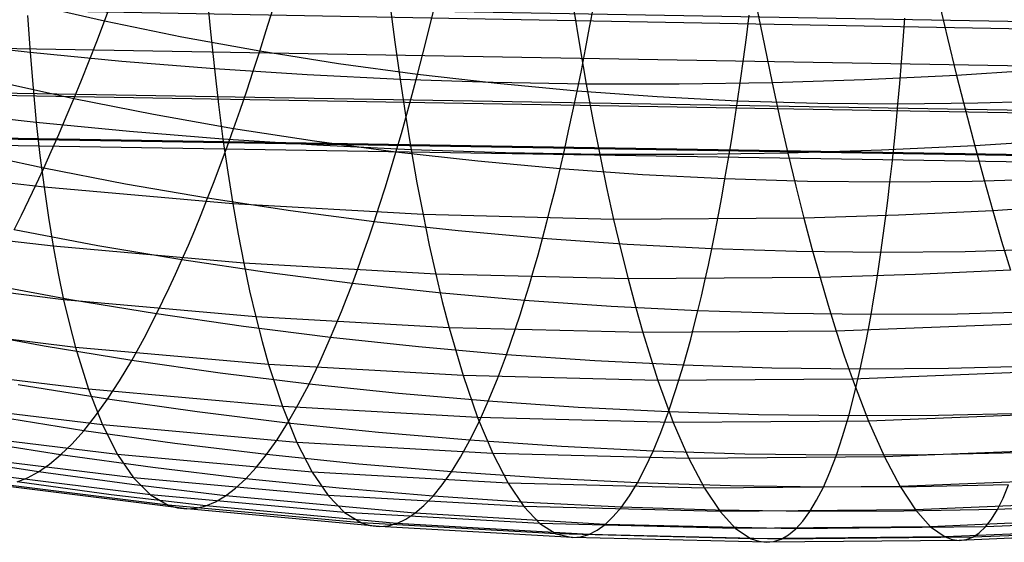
# Model space of a CAD drawing. Extents: x -274 to 274, y -220 to 276.
# Tile 23 of 164: x -257 to -254.45, y 7.51 to 8.87. Entities that reach past the tile are written whole.
import ezdxf

# ---------------------------------------------------------------- set-up
doc = ezdxf.new("R2010")
doc.units = 0
doc.layers.add('PREDEFINITO', color=7, linetype='CONTINUOUS')

msp = doc.modelspace()

# ---------------------------------------------------------------- linework, layer by layer
at = {"layer": 'PREDEFINITO'}
for p, q in [((-252.4426, 8.8295, 711.4515), (-268.0909, 9.1001, 708.125)), ((-249.5658, 8.7564, 697.908), (-265.2075, 9.0415, 694.5519)), ((-251.6539, 8.702, 707.7318), (-267.3024, 8.9675, 704.4051)), ((-256.5152, 8.9369, 692.3761), (-256.506, 8.8373, 692.1792)), ((-256.7811, 8.8644, 681.7244), (-256.9793, 8.9098, 681.7276)), ((-256.7811, 8.8644, 681.7244), (-256.7611, 8.9179, 681.6614)), ((-256.0402, 8.91, 692.4215), (-256.0274, 8.8102, 692.2247)), ((-255.5637, 8.8981, 692.4577), (-255.5473, 8.7982, 692.2614)), ((-255.5218, 8.848, 681.5695), (-255.5111, 8.9055, 681.5107)), ((-255.0882, 8.9015, 692.4846), (-255.0682, 8.8015, 692.2892)), ((-254.6161, 8.9201, 692.5018), (-254.5925, 8.8203, 692.3076)), ((-256.981, 8.8796, 692.125), (-256.9744, 8.7836, 691.9227)), ((-256.3612, 8.8402, 681.6619), (-256.3442, 8.895, 681.6001)), ((-255.9405, 8.8347, 681.6102), (-255.9267, 8.8908, 681.5497)), ((-255.1147, 8.8226, 681.5995), (-255.1072, 8.8802, 681.5403)), ((-254.7078, 8.8147, 681.6394), (-254.7035, 8.8725, 681.58)), ((-256.8011, 8.8123, 681.7896), (-256.7811, 8.8644, 681.7244)), ((-256.5806, 8.8234, 681.7239), (-256.7811, 8.8644, 681.7244)), ((-255.5325, 8.7917, 681.6305), (-255.5218, 8.848, 681.5695)), ((-250.8652, 8.5747, 704.012), (-266.5138, 8.835, 700.6853)), ((-256.3782, 8.7867, 681.7259), (-256.5806, 8.8234, 681.7239)), ((-256.506, 8.8373, 692.1792), (-256.496, 8.7411, 691.9766)), ((-256.3782, 8.7867, 681.7259), (-256.3612, 8.8402, 681.6619)), ((-255.9545, 8.7798, 681.6728), (-255.9405, 8.8347, 681.6102)), ((-255.1223, 8.7662, 681.6608), (-255.1147, 8.8226, 681.5995)), ((-254.5925, 8.8203, 692.3076), (-254.569, 8.7238, 692.1077)), ((-249.6895, 8.5461, 698.4768), (-265.3329, 8.8124, 695.127)), ((-256.9744, 8.7836, 691.9227), (-257.2114, 8.8105, 691.8927)), ((-256.821, 8.7614, 681.8568), (-256.8011, 8.8123, 681.7896)), ((-256.0274, 8.8102, 692.2247), (-256.0139, 8.7138, 692.0222)), ((-255.5473, 8.7982, 692.2614), (-255.5305, 8.7017, 692.0594)), ((-255.0682, 8.8015, 692.2892), (-255.048, 8.705, 692.088)), ((-254.7122, 8.7583, 681.7009), (-254.7078, 8.8147, 681.6394)), ((-256.7358, 8.7605, 691.9506), (-256.9744, 8.7836, 691.9227)), ((-256.9744, 8.7836, 691.9227), (-256.9668, 8.6911, 691.715)), ((-256.3951, 8.7346, 681.792), (-256.3782, 8.7867, 681.7259)), ((-256.174, 8.7544, 681.7304), (-256.3782, 8.7867, 681.7259)), ((-255.9684, 8.7263, 681.7375), (-255.9545, 8.7798, 681.6728)), ((-255.5433, 8.7368, 681.6937), (-255.5325, 8.7917, 681.6305)), ((-256.8408, 8.7118, 681.9261), (-256.821, 8.7614, 681.8568)), ((-256.496, 8.7411, 691.9766), (-256.7358, 8.7605, 691.9506)), ((-255.9684, 8.7263, 681.7375), (-256.174, 8.7544, 681.7304)), ((-255.13, 8.7112, 681.7244), (-255.1223, 8.7662, 681.6608)), ((-254.7167, 8.7031, 681.7646), (-254.7122, 8.7583, 681.7009)), ((-256.2553, 8.7256, 692.0004), (-256.496, 8.7411, 691.9766)), ((-256.496, 8.7411, 691.9766), (-256.4852, 8.6483, 691.7686)), ((-256.4121, 8.6837, 681.8602), (-256.3951, 8.7346, 681.792)), ((-256.0139, 8.7138, 692.0222), (-256.2553, 8.7256, 692.0004)), ((-255.9824, 8.6741, 681.8043), (-255.9684, 8.7263, 681.7375)), ((-255.7617, 8.7026, 681.747), (-255.9684, 8.7263, 681.7375)), ((-255.5542, 8.6832, 681.759), (-255.5433, 8.7368, 681.6937)), ((-254.569, 8.7238, 692.1077), (-254.8079, 8.7125, 692.099)), ((-254.3315, 8.739, 692.1141), (-254.569, 8.7238, 692.1077)), ((-254.569, 8.7238, 692.1077), (-254.5455, 8.6308, 691.9023)), ((-250.0767, 8.4452, 700.2915), (-265.7254, 8.7, 696.9664)), ((-249.818, 8.4428, 699.0738), (-265.4636, 8.699, 695.7349)), ((-256.8606, 8.6636, 681.9975), (-257.0646, 8.7089, 681.9985)), ((-256.9668, 8.6911, 691.715), (-256.9582, 8.6019, 691.5023)), ((-256.8606, 8.6636, 681.9975), (-256.8408, 8.7118, 681.9261)), ((-255.7722, 8.7058, 692.0419), (-256.0139, 8.7138, 692.0222)), ((-256.0139, 8.7138, 692.0222), (-255.9999, 8.6208, 691.8144)), ((-255.5305, 8.7017, 692.0594), (-255.7722, 8.7058, 692.0419)), ((-255.5542, 8.6832, 681.759), (-255.7617, 8.7026, 681.747)), ((-255.289, 8.7014, 692.0748), (-255.5305, 8.7017, 692.0594)), ((-255.5305, 8.7017, 692.0594), (-255.5132, 8.6087, 691.852)), ((-255.048, 8.705, 692.088), (-255.289, 8.7014, 692.0748)), ((-255.1378, 8.6575, 681.79), (-255.13, 8.7112, 681.7244)), ((-254.8079, 8.7125, 692.099), (-255.048, 8.705, 692.088)), ((-255.048, 8.705, 692.088), (-255.0276, 8.6119, 691.8814)), ((-254.7215, 8.6492, 681.8304), (-254.7167, 8.7031, 681.7646)), ((-249.947, 8.4265, 699.6797), (-265.5953, 8.6806, 696.3531)), ((-256.4291, 8.6341, 681.9304), (-256.4121, 8.6837, 681.8602)), ((-255.9964, 8.6231, 681.8733), (-255.9824, 8.6741, 681.8043)), ((-255.5652, 8.6309, 681.8264), (-255.5542, 8.6832, 681.759)), ((-255.3461, 8.6682, 681.7733), (-255.5542, 8.6832, 681.759)), ((-255.1378, 8.6575, 681.79), (-255.3461, 8.6682, 681.7733)), ((-256.8803, 8.6166, 682.0708), (-256.8606, 8.6636, 681.9975)), ((-256.6543, 8.6225, 681.9989), (-256.8606, 8.6636, 681.9975)), ((-256.4852, 8.6483, 691.7686), (-256.4736, 8.559, 691.5556)), ((-255.1458, 8.605, 681.8578), (-255.1378, 8.6575, 681.79)), ((-254.9295, 8.6512, 681.8091), (-255.1378, 8.6575, 681.79)), ((-254.7215, 8.6492, 681.8304), (-254.9295, 8.6512, 681.8091)), ((-254.7264, 8.5967, 681.8984), (-254.7215, 8.6492, 681.8304)), ((-254.5141, 8.6517, 681.8541), (-254.7215, 8.6492, 681.8304)), ((-254.3075, 8.6585, 681.8801), (-254.5141, 8.6517, 681.8541)), ((-256.9582, 8.6019, 691.5023), (-257.1984, 8.6292, 691.4729)), ((-256.8999, 8.5709, 682.146), (-256.8803, 8.6166, 682.0708)), ((-256.446, 8.5858, 682.0026), (-256.6543, 8.6225, 681.9989)), ((-256.446, 8.5858, 682.0026), (-256.4291, 8.6341, 681.9304)), ((-256.0105, 8.5735, 681.9442), (-255.9964, 8.6231, 681.8733)), ((-255.9999, 8.6208, 691.8144), (-255.9852, 8.5313, 691.6014)), ((-255.5763, 8.5799, 681.8958), (-255.5652, 8.6309, 681.8264)), ((-254.5455, 8.6308, 691.9023), (-254.5221, 8.5412, 691.6919)), ((-256.7165, 8.5786, 691.5299), (-256.9582, 8.6019, 691.5023)), ((-256.9582, 8.6019, 691.5023), (-256.9487, 8.5163, 691.2848)), ((-255.5132, 8.6087, 691.852), (-255.4956, 8.5191, 691.6395)), ((-255.1538, 8.5539, 681.9276), (-255.1458, 8.605, 681.8578)), ((-255.0276, 8.6119, 691.8814), (-255.0071, 8.5223, 691.6698)), ((-254.7315, 8.5454, 681.9683), (-254.7264, 8.5967, 681.8984)), ((-256.9194, 8.5264, 682.2232), (-256.8999, 8.5709, 682.146)), ((-256.4736, 8.559, 691.5556), (-256.7165, 8.5786, 691.5299)), ((-256.4629, 8.5387, 682.0768), (-256.446, 8.5858, 682.0026)), ((-256.236, 8.5533, 682.0088), (-256.446, 8.5858, 682.0026)), ((-256.0246, 8.5251, 682.0172), (-256.0105, 8.5735, 681.9442)), ((-255.5874, 8.5301, 681.9673), (-255.5763, 8.5799, 681.8958)), ((-256.4798, 8.493, 682.153), (-256.4629, 8.5387, 682.0768)), ((-256.2297, 8.5432, 691.5795), (-256.4736, 8.559, 691.5556)), ((-256.4736, 8.559, 691.5556), (-256.4612, 8.4731, 691.3378)), ((-256.0246, 8.5251, 682.0172), (-256.236, 8.5533, 682.0088)), ((-255.9852, 8.5313, 691.6014), (-256.2297, 8.5432, 691.5795)), ((-255.162, 8.5041, 681.9994), (-255.1538, 8.5539, 681.9276)), ((-254.5221, 8.5412, 691.6919), (-254.764, 8.5298, 691.6818)), ((-254.7367, 8.4954, 682.0403), (-254.7315, 8.5454, 681.9683)), ((-254.2816, 8.5566, 691.6998), (-254.5221, 8.5412, 691.6919)), ((-254.5221, 8.5412, 691.6919), (-254.4987, 8.4553, 691.4765)), ((-256.9388, 8.4833, 682.3022), (-257.1482, 8.5286, 682.3011)), ((-256.9487, 8.5163, 691.2848), (-256.9382, 8.4343, 691.0629)), ((-256.9388, 8.4833, 682.3022), (-256.9194, 8.5264, 682.2232)), ((-256.0387, 8.478, 682.0921), (-256.0246, 8.5251, 682.0172)), ((-255.812, 8.5012, 682.0279), (-256.0246, 8.5251, 682.0172)), ((-255.7404, 8.5233, 691.6214), (-255.9852, 8.5313, 691.6014)), ((-255.9852, 8.5313, 691.6014), (-255.9701, 8.4453, 691.3837)), ((-255.4956, 8.5191, 691.6395), (-255.7404, 8.5233, 691.6214)), ((-255.5986, 8.4817, 682.0408), (-255.5874, 8.5301, 681.9673)), ((-255.2511, 8.5188, 691.6556), (-255.4956, 8.5191, 691.6395)), ((-255.4956, 8.5191, 691.6395), (-255.4777, 8.433, 691.4222)), ((-255.0071, 8.5223, 691.6698), (-255.2511, 8.5188, 691.6556)), ((-254.764, 8.5298, 691.6818), (-255.0071, 8.5223, 691.6698)), ((-255.0071, 8.5223, 691.6698), (-254.9864, 8.4363, 691.4533)), ((-256.4966, 8.4485, 682.231), (-256.4798, 8.493, 682.153)), ((-255.5986, 8.4817, 682.0408), (-255.812, 8.5012, 682.0279)), ((-255.1704, 8.4555, 682.0732), (-255.162, 8.5041, 681.9994)), ((-254.7422, 8.4467, 682.1143), (-254.7367, 8.4954, 682.0403)), ((-256.9382, 8.4343, 691.0629), (-257.1811, 8.4617, 691.0341)), ((-256.9582, 8.4414, 682.383), (-256.9388, 8.4833, 682.3022)), ((-256.7271, 8.4422, 682.3055), (-256.9388, 8.4833, 682.3022)), ((-256.4612, 8.4731, 691.3378), (-256.4481, 8.3908, 691.1155)), ((-256.0528, 8.4322, 682.1689), (-256.0387, 8.478, 682.0921)), ((-255.6099, 8.4345, 682.1162), (-255.5986, 8.4817, 682.0408)), ((-255.3846, 8.4664, 682.0559), (-255.5986, 8.4817, 682.0408)), ((-255.1704, 8.4555, 682.0732), (-255.3846, 8.4664, 682.0559)), ((-256.9774, 8.4008, 682.4657), (-256.9582, 8.4414, 682.383)), ((-256.5134, 8.4053, 682.3109), (-256.7271, 8.4422, 682.3055)), ((-256.5134, 8.4053, 682.3109), (-256.4966, 8.4485, 682.231)), ((-255.9701, 8.4453, 691.3837), (-255.9543, 8.3629, 691.1614)), ((-255.1788, 8.4083, 682.149), (-255.1704, 8.4555, 682.0732)), ((-254.9561, 8.4489, 682.0927), (-255.1704, 8.4555, 682.0732)), ((-254.9864, 8.4363, 691.4533), (-254.9656, 8.3538, 691.2322)), ((-254.7422, 8.4467, 682.1143), (-254.9561, 8.4489, 682.0927)), ((-254.7477, 8.3993, 682.1903), (-254.7422, 8.4467, 682.1143)), ((-254.5288, 8.4489, 682.138), (-254.7422, 8.4467, 682.1143)), ((-254.3163, 8.4554, 682.1638), (-254.5288, 8.4489, 682.138)), ((-254.4987, 8.4553, 691.4765), (-254.4754, 8.3728, 691.2567)), ((-256.4481, 8.3908, 691.1155), (-256.9382, 8.4343, 691.0629)), ((-256.9382, 8.4343, 691.0629), (-256.9268, 8.3558, 690.8368)), ((-256.0669, 8.3877, 682.2477), (-256.0528, 8.4322, 682.1689)), ((-255.6212, 8.3886, 682.1936), (-255.6099, 8.4345, 682.1162)), ((-255.4777, 8.433, 691.4222), (-255.4594, 8.3505, 691.2004)), ((-256.9965, 8.3614, 682.5501), (-256.9774, 8.4008, 682.4657)), ((-256.5302, 8.3634, 682.3927), (-256.5134, 8.4053, 682.3109)), ((-256.298, 8.3728, 682.3186), (-256.5134, 8.4053, 682.3109)), ((-255.9543, 8.3629, 691.1614), (-256.4481, 8.3908, 691.1155)), ((-256.4481, 8.3908, 691.1155), (-256.4343, 8.3121, 690.8891)), ((-256.0811, 8.3445, 682.3283), (-256.0669, 8.3877, 682.2477)), ((-255.6326, 8.344, 682.2729), (-255.6212, 8.3886, 682.1936)), ((-255.1874, 8.3623, 682.2267), (-255.1788, 8.4083, 682.149)), ((-254.7535, 8.3532, 682.2681), (-254.7477, 8.3993, 682.1903)), ((-254.2324, 8.3883, 691.2661), (-254.4754, 8.3728, 691.2567)), ((-257.0156, 8.3233, 682.6362), (-256.9965, 8.3614, 682.5501)), ((-256.5469, 8.3227, 682.4762), (-256.5302, 8.3634, 682.3927)), ((-256.0811, 8.3445, 682.3283), (-256.298, 8.3728, 682.3186)), ((-255.4594, 8.3505, 691.2004), (-255.9543, 8.3629, 691.1614)), ((-255.9543, 8.3629, 691.1614), (-255.9381, 8.284, 690.935)), ((-255.196, 8.3176, 682.3063), (-255.1874, 8.3623, 682.2267)), ((-254.7199, 8.3613, 691.2454), (-254.9656, 8.3538, 691.2322)), ((-254.4754, 8.3728, 691.2567), (-254.7199, 8.3613, 691.2454)), ((-254.4754, 8.3728, 691.2567), (-254.4522, 8.2941, 691.0326)), ((-256.9268, 8.3558, 690.8368), (-256.9144, 8.2809, 690.6069)), ((-256.0952, 8.3025, 682.4107), (-256.0811, 8.3445, 682.3283)), ((-255.863, 8.3204, 682.3401), (-256.0811, 8.3445, 682.3283)), ((-255.6441, 8.3007, 682.354), (-255.6326, 8.344, 682.2729)), ((-254.9656, 8.3538, 691.2322), (-255.4594, 8.3505, 691.2004)), ((-255.4594, 8.3505, 691.2004), (-255.4408, 8.2716, 690.9744)), ((-254.9656, 8.3538, 691.2322), (-254.9447, 8.2749, 691.007)), ((-254.7594, 8.3084, 682.3478), (-254.7535, 8.3532, 682.2681)), ((-256.9144, 8.2809, 690.6069), (-257.1597, 8.3086, 690.5788)), ((-256.7989, 8.2821, 682.6413), (-257.0156, 8.3233, 682.6362)), ((-256.5635, 8.2833, 682.5615), (-256.5469, 8.3227, 682.4762)), ((-256.4343, 8.3121, 690.8891), (-256.4197, 8.237, 690.6588)), ((-255.6441, 8.3007, 682.354), (-255.863, 8.3204, 682.3401)), ((-255.2048, 8.2741, 682.3877), (-255.196, 8.3176, 682.3063)), ((-254.7654, 8.2648, 682.4294), (-254.7594, 8.3084, 682.3478)), ((-256.5801, 8.2452, 682.6484), (-256.7989, 8.2821, 682.6413)), ((-256.5801, 8.2452, 682.6484), (-256.5635, 8.2833, 682.5615)), ((-256.1094, 8.2618, 682.4949), (-256.0952, 8.3025, 682.4107)), ((-255.9381, 8.284, 690.935), (-255.9214, 8.2088, 690.7047)), ((-255.6556, 8.2586, 682.4369), (-255.6441, 8.3007, 682.354)), ((-255.4246, 8.2853, 682.3699), (-255.6441, 8.3007, 682.354)), ((-255.2048, 8.2741, 682.3877), (-255.4246, 8.2853, 682.3699)), ((-254.4522, 8.2941, 691.0326), (-254.4292, 8.2189, 690.8046)), ((-256.4197, 8.237, 690.6588), (-256.9144, 8.2809, 690.6069)), ((-256.9144, 8.2809, 690.6069), (-256.9013, 8.2097, 690.3735)), ((-256.1235, 8.2223, 682.5809), (-256.1094, 8.2618, 682.4949)), ((-255.6672, 8.2178, 682.5216), (-255.6556, 8.2586, 682.4369)), ((-255.4408, 8.2716, 690.9744), (-255.422, 8.1963, 690.7445)), ((-255.2136, 8.232, 682.471), (-255.2048, 8.2741, 682.3877)), ((-254.985, 8.2673, 682.4076), (-255.2048, 8.2741, 682.3877)), ((-254.7654, 8.2648, 682.4294), (-254.985, 8.2673, 682.4076)), ((-254.9447, 8.2749, 691.007), (-254.9237, 8.1997, 690.7778)), ((-254.7716, 8.2226, 682.5128), (-254.7654, 8.2648, 682.4294)), ((-254.5465, 8.2667, 682.4531), (-254.7654, 8.2648, 682.4294)), ((-254.3284, 8.2729, 682.4787), (-254.5465, 8.2667, 682.4531)), ((-256.5967, 8.2083, 682.7371), (-256.5801, 8.2452, 682.6484)), ((-256.3596, 8.2125, 682.6575), (-256.5801, 8.2452, 682.6484)), ((-255.9214, 8.2088, 690.7047), (-256.4197, 8.237, 690.6588)), ((-256.4197, 8.237, 690.6588), (-256.4045, 8.1656, 690.425)), ((-255.2226, 8.1911, 682.556), (-255.2136, 8.232, 682.471)), ((-256.9013, 8.2097, 690.3735), (-256.8872, 8.1421, 690.1368)), ((-256.6132, 8.1727, 682.8274), (-256.5967, 8.2083, 682.7371)), ((-256.1377, 8.1841, 682.6685), (-256.3596, 8.2125, 682.6575)), ((-256.1377, 8.1841, 682.6685), (-256.1235, 8.2223, 682.5809)), ((-255.422, 8.1963, 690.7445), (-255.9214, 8.2088, 690.7047)), ((-255.9214, 8.2088, 690.7047), (-255.9043, 8.1373, 690.4708)), ((-255.6788, 8.1783, 682.608), (-255.6672, 8.2178, 682.5216)), ((-254.6758, 8.2073, 690.7921), (-254.9237, 8.1997, 690.7778)), ((-254.778, 8.1816, 682.5979), (-254.7716, 8.2226, 682.5128)), ((-254.4292, 8.2189, 690.8046), (-254.6758, 8.2073, 690.7921)), ((-256.8872, 8.1421, 690.1368), (-257.3797, 8.202, 690.0808)), ((-256.8693, 8.1421, 683.0041), (-257.0905, 8.1834, 682.9972)), ((-256.1518, 8.1472, 682.7579), (-256.1377, 8.1841, 682.6685)), ((-255.9145, 8.1599, 682.6814), (-256.1377, 8.1841, 682.6685)), ((-254.9237, 8.1997, 690.7778), (-255.422, 8.1963, 690.7445)), ((-255.422, 8.1963, 690.7445), (-255.4029, 8.1248, 690.5109)), ((-255.2317, 8.1515, 682.6428), (-255.2226, 8.1911, 682.556)), ((-254.9237, 8.1997, 690.7778), (-254.9027, 8.1281, 690.5451)), ((-254.7845, 8.1418, 682.6848), (-254.778, 8.1816, 682.5979)), ((-256.6459, 8.1051, 683.0128), (-256.6132, 8.1727, 682.8274)), ((-256.4045, 8.1656, 690.425), (-256.3887, 8.0979, 690.1878)), ((-255.6905, 8.14, 682.6962), (-255.9145, 8.1599, 682.6814)), ((-255.6905, 8.14, 682.6962), (-255.6788, 8.1783, 682.608)), ((-256.3887, 8.0979, 690.1878), (-256.8872, 8.1421, 690.1368)), ((-256.8872, 8.1421, 690.1368), (-256.8724, 8.0784, 689.8972)), ((-256.6459, 8.1051, 683.0128), (-256.8693, 8.1421, 683.0041)), ((-256.1659, 8.1115, 682.8489), (-256.1518, 8.1472, 682.7579)), ((-255.9043, 8.1373, 690.4708), (-255.8867, 8.0695, 690.2337)), ((-255.7022, 8.103, 682.786), (-255.6905, 8.14, 682.6962)), ((-255.4658, 8.1244, 682.7128), (-255.6905, 8.14, 682.6962)), ((-255.2408, 8.1131, 682.7312), (-255.2317, 8.1515, 682.6428)), ((-254.7911, 8.1034, 682.7734), (-254.7845, 8.1418, 682.6848)), ((-256.6784, 8.0425, 683.2044), (-256.6459, 8.1051, 683.0128)), ((-256.4207, 8.0724, 683.0233), (-256.6459, 8.1051, 683.0128)), ((-256.1941, 8.0438, 683.0356), (-256.1659, 8.1115, 682.8489)), ((-255.7139, 8.0673, 682.8775), (-255.7022, 8.103, 682.786)), ((-255.2408, 8.1131, 682.7312), (-255.4658, 8.1244, 682.7128)), ((-255.4029, 8.1248, 690.5109), (-255.3835, 8.0569, 690.2741)), ((-255.2501, 8.076, 682.8214), (-255.2408, 8.1131, 682.7312)), ((-255.0159, 8.1061, 682.7514), (-255.2408, 8.1131, 682.7312)), ((-254.7911, 8.1034, 682.7734), (-255.0159, 8.1061, 682.7514)), ((-254.9027, 8.1281, 690.5451), (-254.8817, 8.0603, 690.309)), ((-254.7979, 8.0661, 682.8637), (-254.7911, 8.1034, 682.7734)), ((-254.567, 8.105, 682.7971), (-254.7911, 8.1034, 682.7734)), ((-254.3437, 8.1109, 682.8225), (-254.567, 8.105, 682.7971)), ((-256.8567, 8.0184, 689.655), (-257.3522, 8.0788, 689.6007)), ((-256.8724, 8.0784, 689.8972), (-256.8567, 8.0184, 689.655)), ((-255.8867, 8.0695, 690.2337), (-256.3887, 8.0979, 690.1878)), ((-256.3887, 8.0979, 690.1878), (-256.3723, 8.034, 689.9478)), ((-254.3837, 8.0798, 690.338), (-254.8817, 8.0603, 690.309)), ((-256.9381, 8.0219, 683.3915), (-257.1635, 8.0632, 683.3828)), ((-256.1941, 8.0438, 683.0356), (-256.4207, 8.0724, 683.0233)), ((-255.3835, 8.0569, 690.2741), (-255.8867, 8.0695, 690.2337)), ((-255.8867, 8.0695, 690.2337), (-255.8503, 7.9452, 689.7507)), ((-255.7375, 7.9995, 683.0652), (-255.7139, 8.0673, 682.8775)), ((-254.8817, 8.0603, 690.309), (-255.3835, 8.0569, 690.2741)), ((-255.3835, 8.0569, 690.2741), (-255.364, 7.9929, 690.0343)), ((-255.2594, 8.0401, 682.9131), (-255.2501, 8.076, 682.8214)), ((-254.8817, 8.0603, 690.309), (-254.8607, 7.9963, 690.0699)), ((-254.8049, 8.0302, 682.9555), (-254.7979, 8.0661, 682.8637)), ((-256.7105, 7.9848, 683.4018), (-256.6784, 8.0425, 683.2044)), ((-256.3723, 8.034, 689.9478), (-256.3552, 7.9738, 689.705)), ((-256.2222, 7.9811, 683.2284), (-256.1941, 8.0438, 683.0356)), ((-255.9662, 8.0195, 683.0495), (-256.1941, 8.0438, 683.0356)), ((-255.2784, 7.9722, 683.1014), (-255.2594, 8.0401, 682.9131)), ((-254.8191, 7.962, 683.144), (-254.8049, 8.0302, 682.9555)), ((-256.7105, 7.9848, 683.4018), (-256.9381, 8.0219, 683.3915)), ((-256.3552, 7.9738, 689.705), (-256.8567, 8.0184, 689.655)), ((-256.8567, 8.0184, 689.655), (-256.8231, 7.91, 689.1638)), ((-255.7375, 7.9995, 683.0652), (-255.9662, 8.0195, 683.0495)), ((-256.7423, 7.932, 683.6047), (-256.7105, 7.9848, 683.4018)), ((-256.4811, 7.952, 683.4137), (-256.7105, 7.9848, 683.4018)), ((-256.2502, 7.9233, 683.4271), (-256.2222, 7.9811, 683.2284)), ((-255.7612, 7.9366, 683.259), (-255.7375, 7.9995, 683.0652)), ((-255.5081, 7.9837, 683.0825), (-255.7375, 7.9995, 683.0652)), ((-255.2784, 7.9722, 683.1014), (-255.5081, 7.9837, 683.0825)), ((-255.364, 7.9929, 690.0343), (-255.3443, 7.9326, 689.7918)), ((-254.8607, 7.9963, 690.0699), (-254.8397, 7.9361, 689.8281)), ((-256.8231, 7.91, 689.1638), (-257.3208, 7.9707, 689.1114)), ((-256.2502, 7.9233, 683.4271), (-256.4811, 7.952, 683.4137)), ((-255.8503, 7.9452, 689.7507), (-256.3552, 7.9738, 689.705)), ((-256.3552, 7.9738, 689.705), (-256.3195, 7.8651, 689.2128)), ((-255.2976, 7.9091, 683.2957), (-255.2784, 7.9722, 683.1014)), ((-255.0486, 7.9649, 683.1219), (-255.2784, 7.9722, 683.1014)), ((-254.8191, 7.962, 683.144), (-255.0486, 7.9649, 683.1219)), ((-254.339, 7.9558, 689.8594), (-254.8397, 7.9361, 689.8281)), ((-254.8339, 7.8988, 683.3386), (-254.8191, 7.962, 683.144)), ((-254.5902, 7.9634, 683.1677), (-254.8191, 7.962, 683.144)), ((-254.3621, 7.9691, 683.1929), (-254.5902, 7.9634, 683.1677)), ((-256.7737, 7.884, 683.8129), (-256.7423, 7.932, 683.6047)), ((-255.3443, 7.9326, 689.7918), (-255.8503, 7.9452, 689.7507)), ((-255.8503, 7.9452, 689.7507), (-255.8125, 7.8363, 689.2583)), ((-255.785, 7.8787, 683.4586), (-255.7612, 7.9366, 683.259)), ((-254.8397, 7.9361, 689.8281), (-255.3443, 7.9326, 689.7918)), ((-255.3443, 7.9326, 689.7918), (-255.3045, 7.8237, 689.2999)), ((-254.8397, 7.9361, 689.8281), (-254.7979, 7.8273, 689.3376)), ((-256.7737, 7.884, 683.8129), (-257.005, 7.9212, 683.801)), ((-256.3195, 7.8651, 689.2128), (-256.8231, 7.91, 689.1638)), ((-256.8231, 7.91, 689.1638), (-256.7866, 7.8172, 688.6657)), ((-256.278, 7.8704, 683.6313), (-256.2502, 7.9233, 683.4271)), ((-256.018, 7.8989, 683.4421), (-256.2502, 7.9233, 683.4271)), ((-255.785, 7.8787, 683.4586), (-256.018, 7.8989, 683.4421)), ((-255.3172, 7.8511, 683.4959), (-255.2976, 7.9091, 683.2957)), ((-254.8492, 7.8405, 683.5389), (-254.8339, 7.8988, 683.3386)), ((-256.7866, 7.8172, 688.6657), (-257.2857, 7.8783, 688.6152)), ((-256.8047, 7.8408, 684.026), (-256.7737, 7.884, 683.8129)), ((-256.5404, 7.8511, 683.8261), (-256.7737, 7.884, 683.8129)), ((-255.8088, 7.8256, 683.6637), (-255.785, 7.8787, 683.4586)), ((-255.5513, 7.8627, 683.4765), (-255.785, 7.8787, 683.4586)), ((-256.3057, 7.8223, 683.8408), (-256.5404, 7.8511, 683.8261)), ((-255.8125, 7.8363, 689.2583), (-256.3195, 7.8651, 689.2128)), ((-256.3195, 7.8651, 689.2128), (-256.2817, 7.7721, 688.7136)), ((-256.3057, 7.8223, 683.8408), (-256.278, 7.8704, 683.6313)), ((-255.3172, 7.8511, 683.4959), (-255.5513, 7.8627, 683.4765)), ((-255.337, 7.7979, 683.7015), (-255.3172, 7.8511, 683.4959)), ((-255.0831, 7.8436, 683.5167), (-255.3172, 7.8511, 683.4959)), ((-254.2953, 7.8473, 689.3711), (-254.7979, 7.8273, 689.3376)), ((-256.8352, 7.8024, 684.2438), (-257.07, 7.8396, 684.2304)), ((-256.8352, 7.8024, 684.2438), (-256.8047, 7.8408, 684.026)), ((-256.3332, 7.779, 684.0551), (-256.3057, 7.8223, 683.8408)), ((-256.0697, 7.7978, 683.8567), (-256.3057, 7.8223, 683.8408)), ((-255.8327, 7.7774, 683.874), (-255.8088, 7.8256, 683.6637)), ((-255.3045, 7.8237, 689.2999), (-255.8125, 7.8363, 689.2583)), ((-255.8125, 7.8363, 689.2583), (-255.7734, 7.7432, 688.7588)), ((-254.7979, 7.8273, 689.3376), (-255.3045, 7.8237, 689.2999)), ((-255.3045, 7.8237, 689.2999), (-255.2642, 7.7306, 688.801)), ((-254.8492, 7.8405, 683.5389), (-255.0831, 7.8436, 683.5167)), ((-254.865, 7.7871, 683.7447), (-254.8492, 7.8405, 683.5389)), ((-254.6159, 7.8417, 683.5625), (-254.8492, 7.8405, 683.5389)), ((-254.7979, 7.8273, 689.3376), (-254.7565, 7.7343, 688.84)), ((-254.3834, 7.8472, 683.5874), (-254.6159, 7.8417, 683.5625)), ((-256.7474, 7.7403, 688.1632), (-257.2471, 7.8018, 688.1147)), ((-256.8654, 7.7687, 684.4659), (-256.8352, 7.8024, 684.2438)), ((-256.5986, 7.7694, 684.2584), (-256.8352, 7.8024, 684.2438)), ((-256.2817, 7.7721, 688.7136), (-256.7866, 7.8172, 688.6657)), ((-256.7866, 7.8172, 688.6657), (-256.7474, 7.7403, 688.1632)), ((-255.8327, 7.7774, 683.874), (-256.0697, 7.7978, 683.8567)), ((-255.3571, 7.7495, 683.9124), (-255.337, 7.7979, 683.7015)), ((-256.895, 7.7397, 684.6921), (-257.1327, 7.7769, 684.6772)), ((-256.3604, 7.7405, 684.2741), (-256.3332, 7.779, 684.0551)), ((-255.7734, 7.7432, 688.7588), (-256.2817, 7.7721, 688.7136)), ((-256.2817, 7.7721, 688.7136), (-256.242, 7.6951, 688.2099)), ((-255.8566, 7.7341, 684.0892), (-255.8327, 7.7774, 683.874)), ((-255.5951, 7.7614, 683.8926), (-255.8327, 7.7774, 683.874)), ((-254.8812, 7.7386, 683.9557), (-254.865, 7.7871, 683.7447)), ((-256.895, 7.7397, 684.6921), (-256.8654, 7.7687, 684.4659)), ((-256.3604, 7.7405, 684.2741), (-256.5986, 7.7694, 684.2584)), ((-255.3571, 7.7495, 683.9124), (-255.5951, 7.7614, 683.8926)), ((-255.3774, 7.706, 684.1281), (-255.3571, 7.7495, 683.9124)), ((-255.119, 7.7419, 683.9334), (-255.3571, 7.7495, 683.9124)), ((-254.2528, 7.7546, 688.8756), (-254.7565, 7.7343, 688.84)), ((-256.7058, 7.6798, 687.6586), (-257.2052, 7.7415, 687.6122)), ((-256.9528, 7.6955, 685.1554), (-257.193, 7.7328, 685.139)), ((-256.9241, 7.7153, 684.922), (-256.895, 7.7397, 684.6921)), ((-256.6554, 7.7066, 684.708), (-256.895, 7.7397, 684.6921)), ((-256.242, 7.6951, 688.2099), (-256.7474, 7.7403, 688.1632)), ((-256.7474, 7.7403, 688.1632), (-256.7058, 7.6798, 687.6586)), ((-256.3874, 7.7067, 684.4975), (-256.3604, 7.7405, 684.2741)), ((-256.121, 7.7159, 684.2911), (-256.3604, 7.7405, 684.2741)), ((-255.8805, 7.6955, 684.3091), (-255.8566, 7.7341, 684.0892)), ((-255.2642, 7.7306, 688.801), (-255.7734, 7.7432, 688.7588)), ((-255.7734, 7.7432, 688.7588), (-255.7333, 7.6661, 688.2547)), ((-254.7565, 7.7343, 688.84), (-255.2642, 7.7306, 688.801)), ((-255.2642, 7.7306, 688.801), (-255.2237, 7.6535, 688.2973)), ((-254.8812, 7.7386, 683.9557), (-255.119, 7.7419, 683.9334)), ((-254.8979, 7.695, 684.1715), (-254.8812, 7.7386, 683.9557)), ((-254.6439, 7.7396, 683.9791), (-254.8812, 7.7386, 683.9557)), ((-254.7565, 7.7343, 688.84), (-254.7157, 7.6575, 688.3376)), ((-254.4074, 7.7449, 684.0037), (-254.6439, 7.7396, 683.9791)), ((-256.6618, 7.6359, 687.1544), (-257.1602, 7.6978, 687.1102)), ((-256.9808, 7.6802, 685.3919), (-256.9528, 7.6955, 685.1554)), ((-256.9528, 7.6955, 685.1554), (-256.9241, 7.7153, 684.922)), ((-256.7106, 7.6624, 685.1726), (-256.9528, 7.6955, 685.1554)), ((-256.4142, 7.6777, 684.7249), (-256.6554, 7.7066, 684.708)), ((-256.4142, 7.6777, 684.7249), (-256.3874, 7.7067, 684.4975)), ((-255.7333, 7.6661, 688.2547), (-256.242, 7.6951, 688.2099)), ((-256.242, 7.6951, 688.2099), (-256.2007, 7.6344, 687.7041)), ((-255.8805, 7.6955, 684.3091), (-256.121, 7.7159, 684.2911)), ((-255.9044, 7.6616, 684.5333), (-255.8805, 7.6955, 684.3091)), ((-255.6394, 7.6792, 684.3283), (-255.8805, 7.6955, 684.3091)), ((-255.3979, 7.6673, 684.3485), (-255.3774, 7.706, 684.1281)), ((-254.9149, 7.6561, 684.392), (-254.8979, 7.695, 684.1715)), ((-256.6157, 7.609, 686.6531), (-257.1122, 7.671, 686.611)), ((-257.0083, 7.6695, 685.6312), (-256.9808, 7.6802, 685.3919)), ((-256.764, 7.6364, 685.6497), (-257.0083, 7.6695, 685.6312)), ((-256.2007, 7.6344, 687.7041), (-256.7058, 7.6798, 687.6586)), ((-256.7058, 7.6798, 687.6586), (-256.6618, 7.6359, 687.1544)), ((-256.4407, 7.6532, 684.956), (-256.4142, 7.6777, 684.7249)), ((-256.1717, 7.6529, 684.7427), (-256.4142, 7.6777, 684.7249)), ((-255.3979, 7.6673, 684.3485), (-255.6394, 7.6792, 684.3283)), ((-254.2118, 7.678, 688.3752), (-254.7157, 7.6575, 688.3376)), ((-256.5678, 7.5994, 686.1571), (-257.0616, 7.6615, 686.1173)), ((-256.4668, 7.6334, 685.1905), (-256.7106, 7.6624, 685.1726)), ((-256.4668, 7.6334, 685.1905), (-256.4407, 7.6532, 684.956)), ((-255.9282, 7.6324, 684.7615), (-256.1717, 7.6529, 684.7427)), ((-255.9282, 7.6324, 684.7615), (-255.9044, 7.6616, 684.5333)), ((-255.2237, 7.6535, 688.2973), (-255.7333, 7.6661, 688.2547)), ((-255.7333, 7.6661, 688.2547), (-255.6923, 7.6054, 687.7484)), ((-255.4186, 7.6333, 684.5731), (-255.3979, 7.6673, 684.3485)), ((-255.1563, 7.6595, 684.3697), (-255.3979, 7.6673, 684.3485)), ((-254.7157, 7.6575, 688.3376), (-255.2237, 7.6535, 688.2973)), ((-255.2237, 7.6535, 688.2973), (-255.1832, 7.5929, 687.7914)), ((-254.9149, 7.6561, 684.392), (-255.1563, 7.6595, 684.3697)), ((-254.9324, 7.6219, 684.6167), (-254.9149, 7.6561, 684.392)), ((-254.6741, 7.6569, 684.4153), (-254.9149, 7.6561, 684.392)), ((-254.7157, 7.6575, 688.3376), (-254.6757, 7.597, 687.8329)), ((-254.434, 7.6619, 684.4395), (-254.6741, 7.6569, 684.4153)), ((-254.4482, 7.6277, 684.664), (-254.434, 7.6619, 684.4395)), ((-256.518, 7.6074, 685.6688), (-256.764, 7.6364, 685.6497)), ((-256.1578, 7.5904, 687.1986), (-256.6618, 7.6359, 687.1544)), ((-256.6618, 7.6359, 687.1544), (-256.6157, 7.609, 686.6531)), ((-256.518, 7.6074, 685.6688), (-256.4926, 7.6181, 685.4282)), ((-256.4926, 7.6181, 685.4282), (-256.4668, 7.6334, 685.1905)), ((-255.9755, 7.588, 685.2288), (-256.4668, 7.6334, 685.1905)), ((-255.6923, 7.6054, 687.7484), (-256.2007, 7.6344, 687.7041)), ((-256.2007, 7.6344, 687.7041), (-256.1578, 7.5904, 687.1986)), ((-255.9519, 7.6079, 684.9935), (-255.9282, 7.6324, 684.7615)), ((-255.684, 7.6161, 684.7812), (-255.9282, 7.6324, 684.7615)), ((-255.4394, 7.604, 684.8018), (-255.4186, 7.6333, 684.5731)), ((-254.9502, 7.5925, 684.8455), (-254.9324, 7.6219, 684.6167)), ((-254.1723, 7.6178, 687.8725), (-254.6757, 7.597, 687.8329)), ((-254.463, 7.5981, 684.8924), (-254.4482, 7.6277, 684.664)), ((-256.1137, 7.5635, 686.6959), (-256.6157, 7.609, 686.6531)), ((-256.6157, 7.609, 686.6531), (-256.592, 7.602, 686.4043)), ((-256.592, 7.602, 686.4043), (-256.5678, 7.5994, 686.1571)), ((-256.5678, 7.5994, 686.1571), (-256.5431, 7.6012, 685.9118)), ((-256.0685, 7.5539, 686.1984), (-256.5678, 7.5994, 686.1571)), ((-256.5431, 7.6012, 685.9118), (-256.518, 7.6074, 685.6688)), ((-256.0224, 7.5619, 685.7086), (-256.518, 7.6074, 685.6688)), ((-255.9755, 7.588, 685.2288), (-255.9519, 7.6079, 684.9935)), ((-255.1832, 7.5929, 687.7914), (-255.6923, 7.6054, 687.7484)), ((-255.6923, 7.6054, 687.7484), (-255.6507, 7.5614, 687.2425)), ((-255.4394, 7.604, 684.8018), (-255.684, 7.6161, 684.7812)), ((-255.4604, 7.5794, 685.0342), (-255.4394, 7.604, 684.8018)), ((-255.1947, 7.5961, 684.8232), (-255.4394, 7.604, 684.8018)), ((-254.9502, 7.5925, 684.8455), (-255.1947, 7.5961, 684.8232)), ((-254.6757, 7.597, 687.8329), (-255.1832, 7.5929, 687.7914)), ((-255.1832, 7.5929, 687.7914), (-255.1428, 7.549, 687.2858)), ((-254.9684, 7.5678, 685.0779), (-254.9502, 7.5925, 684.8455)), ((-254.7062, 7.5932, 684.8685), (-254.9502, 7.5925, 684.8455)), ((-254.463, 7.5981, 684.8924), (-254.7062, 7.5932, 684.8685)), ((-254.6757, 7.597, 687.8329), (-254.6366, 7.5533, 687.3283)), ((-254.4783, 7.5732, 685.1244), (-254.463, 7.5981, 684.8924)), ((-254.2209, 7.6073, 684.917), (-254.463, 7.5981, 684.8924)), ((-255.6507, 7.5614, 687.2425), (-256.1578, 7.5904, 687.1986)), ((-256.1578, 7.5904, 687.1986), (-256.1137, 7.5635, 686.6959)), ((-256.0224, 7.5619, 685.7086), (-255.999, 7.5727, 685.4673)), ((-255.999, 7.5727, 685.4673), (-255.9755, 7.588, 685.2288)), ((-255.4814, 7.5594, 685.2699), (-255.9755, 7.588, 685.2288)), ((-255.4814, 7.5594, 685.2699), (-255.4604, 7.5794, 685.0342)), ((-254.9868, 7.5477, 685.3137), (-254.9684, 7.5678, 685.0779)), ((-254.1346, 7.5744, 687.3699), (-254.6366, 7.5533, 687.3283)), ((-254.4942, 7.5529, 685.3599), (-254.4783, 7.5732, 685.1244)), ((-255.6086, 7.5345, 686.7392), (-256.1137, 7.5635, 686.6959)), ((-256.1137, 7.5635, 686.6959), (-256.0912, 7.5565, 686.4464)), ((-256.0912, 7.5565, 686.4464), (-256.0685, 7.5539, 686.1984)), ((-256.0685, 7.5539, 686.1984), (-256.0455, 7.5557, 685.9524)), ((-255.5662, 7.525, 686.2411), (-256.0685, 7.5539, 686.1984)), ((-256.0455, 7.5557, 685.9524), (-256.0224, 7.5619, 685.7086)), ((-255.5237, 7.5332, 685.7505), (-256.0224, 7.5619, 685.7086)), ((-255.1428, 7.549, 687.2858), (-255.6507, 7.5614, 687.2425)), ((-255.6507, 7.5614, 687.2425), (-255.6086, 7.5345, 686.7392)), ((-255.5237, 7.5332, 685.7505), (-255.5025, 7.544, 685.5088)), ((-255.5025, 7.544, 685.5088), (-255.4814, 7.5594, 685.2699)), ((-254.9868, 7.5477, 685.3137), (-255.4814, 7.5594, 685.2699)), ((-254.6366, 7.5533, 687.3283), (-255.1428, 7.549, 687.2858)), ((-255.1428, 7.549, 687.2858), (-255.1028, 7.5222, 686.7827)), ((-255.0056, 7.5322, 685.5526), (-254.9868, 7.5477, 685.3137)), ((-254.4942, 7.5529, 685.3599), (-254.9868, 7.5477, 685.3137)), ((-254.6366, 7.5533, 687.3283), (-254.5987, 7.5267, 686.8263)), ((-254.099, 7.5481, 686.8697), (-254.5987, 7.5267, 686.8263)), ((-254.5105, 7.5373, 685.5984), (-254.4942, 7.5529, 685.3599)), ((-254.2493, 7.562, 685.3838), (-254.4942, 7.5529, 685.3599)), ((-255.1028, 7.5222, 686.7827), (-255.6086, 7.5345, 686.7392)), ((-255.6086, 7.5345, 686.7392), (-255.5662, 7.525, 686.2411)), ((-255.5662, 7.525, 686.2411), (-255.545, 7.5269, 685.9947)), ((-255.0633, 7.5129, 686.2847), (-255.5662, 7.525, 686.2411)), ((-255.545, 7.5269, 685.9947), (-255.5237, 7.5332, 685.7505)), ((-255.0246, 7.5212, 685.7943), (-255.5237, 7.5332, 685.7505)), ((-254.5987, 7.5267, 686.8263), (-255.1028, 7.5222, 686.7827)), ((-255.1028, 7.5222, 686.7827), (-255.0829, 7.5154, 686.5329)), ((-255.0829, 7.5154, 686.5329), (-255.0633, 7.5129, 686.2847)), ((-254.5622, 7.5176, 686.3293), (-255.0633, 7.5129, 686.2847)), ((-255.0438, 7.5148, 686.0384), (-255.0246, 7.5212, 685.7943)), ((-255.0246, 7.5212, 685.7943), (-255.0056, 7.5322, 685.5526)), ((-254.5273, 7.5262, 685.8397), (-255.0246, 7.5212, 685.7943)), ((-254.5987, 7.5267, 686.8263), (-254.5803, 7.52, 686.577)), ((-254.5803, 7.52, 686.577), (-254.5622, 7.5176, 686.3293)), ((-254.0655, 7.5393, 686.3745), (-254.5622, 7.5176, 686.3293)), ((-254.5622, 7.5176, 686.3293), (-254.5446, 7.5197, 686.0834)), ((-254.5446, 7.5197, 686.0834), (-254.5273, 7.5262, 685.8397)), ((-254.5273, 7.5262, 685.8397), (-254.5105, 7.5373, 685.5984)), ((-254.2802, 7.5351, 685.8629), (-254.5273, 7.5262, 685.8397)), ((-255.0633, 7.5129, 686.2847), (-255.0438, 7.5148, 686.0384))]:
    msp.add_line(p, q, dxfattribs=at)

doc.saveas('drawing.dxf')
